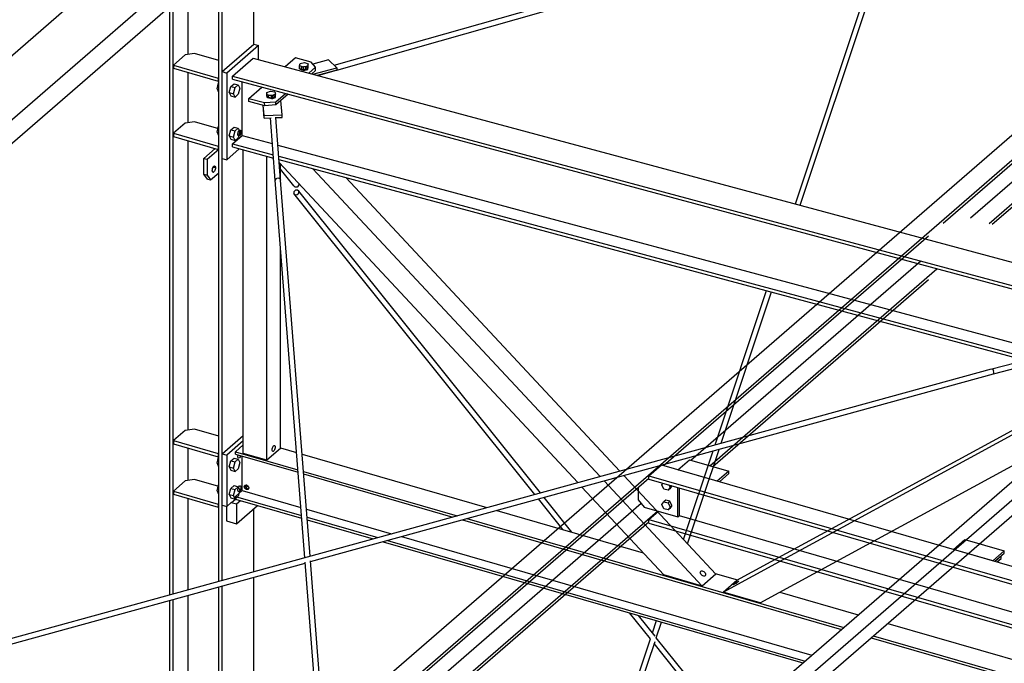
# Model space of a CAD drawing. Header units: millimetres. Extents: x -288865 to 11255, y 102926 to 380857.
# Tile 33 of 142: x -159180 to -157514, y 236318 to 237406. Entities that reach past the tile are written whole.
import ezdxf

# ---------------------------------------------------------------- set-up
doc = ezdxf.new("R2010")
doc.units = ezdxf.units.MM
doc.header["$MEASUREMENT"] = 0
doc.layers.add('TS_INNE_OBIEKTY', color=7, linetype='Continuous')
doc.layers.add('TS_LINIE_WIDOCZNE', color=7, linetype='Continuous')

# ---------------------------------------------------------------- blocks, each defined once
blk = doc.blocks.new('Part-68308383-1440 - 1330')
at = {"layer": 'TS_LINIE_WIDOCZNE', "color": 1, "linetype": 'Continuous'}
for p, q in [((6020.6, 11906.9), (6042.4, 11925.9)), ((6053.9, 11911.1), (6054.9, 11911.7)), ((6054.9, 11911.7), (6056.3, 11912.2)), ((6056.3, 11912.2), (6058, 11912.5)), ((6058, 11912.5), (6059.6, 11912.4)), ((6059.6, 11912.4), (6061.2, 11912.2)), ((6061.3, 11907.7), (6061.2, 11912.2)), ((6061.2, 11912.2), (6062.5, 11911.7)), ((6062.5, 11911.7), (6063.4, 11911)), ((6066.3, 11901.2), (6082.4, 11915.1)), ((6087.2, 11913.8), (6066.4, 11895.8)), ((6020.7, 11901.6), (6020.6, 11906.9)), ((6020.6, 11906.9), (6047.2, 11899.8)), ((6047.3, 11894.4), (6020.7, 11901.6)), ((6047.2, 11899.8), (6066.3, 11901.2)), ((6047.3, 11894.4), (6047.2, 11899.8)), ((6066.4, 11895.8), (6047.3, 11894.4)), ((6053.2, 11909.5), (6053.3, 11910.3)), ((6053.6, 11908.7), (6053.2, 11909.5)), ((6053.3, 11910.3), (6053.9, 11911.1)), ((6054.5, 11908), (6053.6, 11908.7)), ((6053.9, 11908.5), (6053.9, 11911.1)), ((6055.8, 11907.5), (6054.5, 11908)), ((6057.4, 11907.2), (6055.8, 11907.5)), ((6059.1, 11907.2), (6057.4, 11907.2)), ((6060.7, 11907.5), (6059.1, 11907.2)), ((6062.1, 11907.9), (6060.7, 11907.5)), ((6063.2, 11908.6), (6062.1, 11907.9)), ((6063.8, 11909.4), (6063.2, 11908.6)), ((6063.4, 11911), (6063.9, 11910.2)), ((6063.9, 11910.2), (6063.8, 11909.4)), ((6066.4, 11895.8), (6066.3, 11901.2))]:
    blk.add_line(p, q, dxfattribs=at)
blk = doc.blocks.new('Part-68308383-1442 - 1330')
at = {"layer": 'TS_LINIE_WIDOCZNE', "color": 1, "linetype": 'Continuous'}
for p, q in [((6099.2, 11975.2), (6082, 11960.3)), ((6125.8, 11968), (6099.2, 11975.2)), ((6133.4, 11959.4), (6125.8, 11968)), ((6108.8, 11957.7), (6108.9, 11958.5)), ((6109.3, 11956.9), (6108.8, 11957.7)), ((6108.9, 11958.5), (6109.5, 11959.3)), ((6110.2, 11956.2), (6109.3, 11956.9)), ((6109.5, 11959.3), (6110.6, 11959.9)), ((6109.6, 11956.7), (6109.5, 11959.3)), ((6111.5, 11955.7), (6110.2, 11956.2)), ((6110.6, 11959.9), (6112, 11960.4)), ((6113.1, 11955.4), (6111.5, 11955.7)), ((6112, 11960.4), (6113.6, 11960.7)), ((6114.7, 11955.4), (6113.1, 11955.4)), ((6113.6, 11960.7), (6115.3, 11960.6)), ((6116.4, 11955.7), (6114.7, 11955.4)), ((6115.3, 11960.6), (6116.9, 11960.4)), ((6117.8, 11956.1), (6116.4, 11955.7)), ((6117, 11955.8), (6116.9, 11960.4)), ((6116.9, 11960.4), (6118.2, 11959.9)), ((6118.8, 11956.8), (6117.8, 11956.1)), ((6118.2, 11959.9), (6119.1, 11959.2)), ((6119.4, 11957.6), (6118.8, 11956.8)), ((6119.1, 11959.2), (6119.5, 11958.4)), ((6119.5, 11958.4), (6119.4, 11957.6)), ((6122, 11949.5), (6133.4, 11959.4)), ((6126.8, 11948.3), (6133.5, 11954.1)), ((6133.5, 11954.1), (6133.4, 11959.4))]:
    blk.add_line(p, q, dxfattribs=at)
blk = doc.blocks.new('Part-68308383-1752 - 1330')
at = {"layer": 'TS_LINIE_WIDOCZNE', "color": 1, "linetype": 'Continuous'}
for p, q in [((5982.8, 11217), (5982.8, 11192.6)), ((5990.8, 11223.6), (5999.5, 11221.1)), ((5999.5, 11221.1), (6006.4, 11227)), ((5999.5, 11221.1), (5999.5, 11187.7)), ((5999.5, 11187.7), (6035.3, 11218.7)), ((5982.8, 11192.6), (5999.5, 11187.7))]:
    blk.add_line(p, q, dxfattribs=at)
blk = doc.blocks.new('Part-68308383-2303 - 1330')
at = {"layer": 'TS_LINIE_WIDOCZNE', "color": 1, "linetype": 'Continuous'}
for p, q in [((6259.3, 10347.4), (7568.1, 11480.9)), ((7568.1, 11480.9), (7572.6, 11479.6)), ((6281.3, 10335.6), (7594.8, 11473.2)), ((7568.1, 11463.1), (7564.1, 11464.3)), ((7583.5, 11476.4), (7568.1, 11463.1)), ((7594.8, 11473.2), (7583.5, 11476.4)), ((7594.8, 11446.5), (7594.8, 11473.2)), ((6344.4, 10363.7), (7594.8, 11446.5)), ((6269.8, 10338.7), (6273.6, 10342.1))]:
    blk.add_line(p, q, dxfattribs=at)
blk = doc.blocks.new('Part-68308383-1607 - 1330')
at = {"layer": 'TS_LINIE_WIDOCZNE', "color": 1, "linetype": 'Continuous'}
for p, q in [((5997.8, 11309.5), (6011, 11320.9)), ((6074, 11315.9), (6101.1, 11308.1)), ((5997.8, 11305.3), (5997.8, 11309.5)), ((5997.8, 11309.5), (6103.4, 11279)), ((5997.8, 11305.3), (6103.7, 11274.7)), ((6009.2, 11243.7), (6009.2, 11302)), ((6110.5, 11305.4), (6423.4, 11215)), ((6112.8, 11276.3), (6372.9, 11201.2)), ((6113.2, 11272), (6365.5, 11199.1)), ((6012.6, 11250.5), (6013.7, 11253)), ((6013.7, 11247.3), (6012.6, 11250.5)), ((6013.7, 11253), (6016.6, 11253.3)), ((6016.6, 11245.4), (6013.7, 11247.3)), ((6014.8, 11253.1), (6014.3, 11252)), ((6014.3, 11252), (6015.4, 11248.8)), ((6015.4, 11249), (6018.7, 11251.9)), ((6015.4, 11248.8), (6018.3, 11246.8)), ((6016.6, 11253.3), (6019.4, 11251.4)), ((6019.4, 11245.7), (6016.6, 11245.4)), ((6018.3, 11246.8), (6020, 11247)), ((6019.4, 11251.4), (6020.6, 11248.2)), ((6020.6, 11248.2), (6019.4, 11245.7)), ((5997.8, 11233.7), (6009.2, 11243.7)), ((5997.8, 11229.5), (5997.8, 11233.7)), ((5997.8, 11233.7), (6109.5, 11201.5)), ((5997.8, 11229.5), (6109.8, 11197.2)), ((6009.2, 11243.7), (6108.4, 11215)), ((6117.8, 11212.3), (6262, 11170.7)), ((6118.9, 11198.8), (6238.5, 11164.3)), ((6389.6, 11196.4), (7027.1, 11012.3)), ((6440.1, 11210.2), (6687.7, 11138.7)), ((6119.2, 11194.5), (6231, 11162.2)), ((6382.2, 11194.3), (7023.5, 11009.2)), ((6278.7, 11165.9), (6973, 10965.5)), ((6247.7, 11157.4), (6957.9, 10952.4)), ((6255.2, 11159.4), (6961.5, 10955.5)), ((6809.7, 11103.5), (6847.3, 11092.7)), ((6918.7, 11072.1), (7051.7, 11033.7)), ((7101.5, 11019.3), (8142.9, 10718.7)), ((7076.8, 10998), (8118.3, 10697.3)), ((7073.2, 10994.8), (8114.7, 10694.2))]:
    blk.add_line(p, q, dxfattribs=at)
blk = doc.blocks.new('Part-68308383-1623 - 1330')
at = {"layer": 'TS_LINIE_WIDOCZNE', "color": 1, "linetype": 'Continuous'}
for p, q in [((6577.1, 11257.3), (6071.9, 11798.4)), ((6614.8, 11267.6), (6128.9, 11788)), ((6648, 11276.7), (6184.6, 11773.1)), ((6810.8, 11102.3), (6655, 11269.3)), ((6722.9, 11101.1), (6584.1, 11249.8)), ((6787.7, 11082.3), (6621.8, 11260.1)), ((6787.7, 11082.3), (6722.9, 11101.1)), ((6810.8, 11102.3), (6787.7, 11082.3))]:
    blk.add_line(p, q, dxfattribs=at)
blk = doc.blocks.new('Part-68308383-1619 - 1330')
at = {"layer": 'TS_LINIE_WIDOCZNE', "color": 1, "linetype": 'Continuous'}
for p, q in [((6846.2, 11092.1), (7465.6, 11428.9)), ((6823.2, 11072.1), (7474.7, 11426.4)), ((6885.6, 11054.1), (7395.5, 11331.3)), ((6823.2, 11072.1), (6846.2, 11092.1)), ((6885.6, 11054.1), (6823.2, 11072.1))]:
    blk.add_line(p, q, dxfattribs=at)
blk = doc.blocks.new('Part-68308383-1609 - 1330')
at = {"layer": 'TS_LINIE_WIDOCZNE', "color": 1, "linetype": 'Continuous'}
for p, q in [((5992.6, 11944.6), (6027.6, 11974.9)), ((6027.6, 11974.9), (8749.2, 11243.7)), ((5992.6, 11944.6), (7641.4, 11501.6)), ((5992.6, 11939.3), (5992.6, 11944.6)), ((5992.6, 11939.3), (7640.1, 11496.6)), ((6009.1, 11844.3), (6009.1, 11934.8)), ((5992.6, 11830), (6009.1, 11844.3)), ((5992.6, 11830), (6061.7, 11811.4)), ((5992.6, 11824.7), (5992.6, 11830)), ((6009.1, 11844.3), (6060.2, 11830.5)), ((5992.6, 11824.7), (6062.1, 11806)), ((6069.7, 11828), (7378.9, 11476.2)), ((6071.1, 11808.9), (7343.8, 11467)), ((6071.5, 11803.5), (7333.7, 11464.3))]:
    blk.add_line(p, q, dxfattribs=at)
blk = doc.blocks.new('Part-68308383-1533 - 1330')
at = {"layer": 'TS_LINIE_WIDOCZNE', "color": 1, "linetype": 'Continuous'}
for p, q in [((6065, 11768.1), (6056.9, 11874)), ((6074.2, 11768.5), (6066.2, 11874.3)), ((6066.3, 11771), (6065, 11768.1)), ((6065, 11768.1), (6065.1, 11767.9)), ((6066.3, 11771), (6066.4, 11771)), ((6069.3, 11772.1), (6069.6, 11772.2))]:
    blk.add_line(p, q, dxfattribs=at)
blk = doc.blocks.new('Part-68308383-1534 - 1330')
at = {"layer": 'TS_LINIE_WIDOCZNE', "color": 1, "linetype": 'Continuous'}
for p, q in [((7277.5, 11449.5), (7462, 11498.1)), ((7280.3, 11440.9), (7491.2, 11496.4)), ((7491.2, 11496.4), (7491.3, 11496.9)), ((7280.9, 11443.2), (7280.3, 11446.6)), ((7280.3, 11446.6), (7280.3, 11446.6)), ((7280.1, 11441), (7280.3, 11440.9)), ((7280.3, 11440.9), (7280.9, 11443.2))]:
    blk.add_line(p, q, dxfattribs=at)
blk = doc.blocks.new('Part-68308383-3027 - 1330')
at = {"layer": 'TS_LINIE_WIDOCZNE', "color": 1, "linetype": 'Continuous'}
for p, q in [((5913, 11980.5), (5892.9, 11963.1)), ((5928.7, 11982.6), (5913, 11980.5)), ((5969.5, 11970.8), (5928.7, 11982.6)), ((5892.9, 11963.1), (5968.8, 11941.2)), ((5892.9, 11963.1), (5892.9, 11957.8)), ((5892.9, 11957.8), (5968.8, 11935.8)), ((5968.8, 11941.2), (5969.5, 11941.7)), ((5968.8, 11941.2), (5968.8, 11935.8)), ((5968.8, 11935.8), (5969.5, 11936.4))]:
    blk.add_line(p, q, dxfattribs=at)
blk = doc.blocks.new('Part-68308383-1556 - 1330')
at = {"layer": 'TS_LINIE_WIDOCZNE', "color": 1, "linetype": 'Continuous'}
for p, q in [((6096.6, 11758.7), (6074, 11787.1)), ((6104.8, 11762.8), (6103, 11765.1)), ((6104.8, 11762.8), (6104.7, 11759.6)), ((6098.9, 11756.7), (6096.6, 11758.7)), ((6102.3, 11757), (6098.9, 11756.7)), ((6104.7, 11759.6), (6102.3, 11757))]:
    blk.add_line(p, q, dxfattribs=at)
blk = doc.blocks.new('Part-68308383-1604 - 1330')
at = {"layer": 'TS_LINIE_WIDOCZNE', "color": 1, "linetype": 'Continuous'}
for p, q in [((5975.2, 11952), (6029, 11998.6)), ((6037, 11996.3), (5983.1, 11949.7)), ((6029, 11998.6), (6037, 11996.3)), ((6037, 11972.4), (6037, 11996.3)), ((5975.2, 11805.4), (5975.2, 11952)), ((5975.2, 11952), (5983.1, 11949.7)), ((5983.1, 11949.7), (5983.1, 11803.1)), ((6001.9, 11845.9), (6002.6, 11849.9)), ((6002.6, 11843.3), (6001.9, 11845.9)), ((6002.6, 11849.9), (6004.6, 11852.9)), ((6004.6, 11852.9), (6006.5, 11853.2)), ((6006.5, 11846.6), (6004.6, 11843.6)), ((6006.5, 11853.2), (6007.2, 11850.6)), ((6007.2, 11850.6), (6006.5, 11846.6)), ((6004.6, 11843.6), (6002.6, 11843.3)), ((5983.1, 11803.1), (6004.4, 11821.5)), ((5975.2, 11805.4), (5983.1, 11803.1))]:
    blk.add_line(p, q, dxfattribs=at)
blk = doc.blocks.new('Part-68308383-3021 - 1330')
at = {"layer": 'TS_LINIE_WIDOCZNE', "color": 1, "linetype": 'Continuous'}
for p, q in [((5913, 11345.6), (5892.9, 11328.2)), ((5928.7, 11347.7), (5913, 11345.6)), ((5969.5, 11336), (5928.7, 11347.7)), ((5892.9, 11328.2), (5968.8, 11306.3)), ((5892.9, 11328.2), (5892.9, 11322.9)), ((5892.9, 11322.9), (5968.8, 11301)), ((5968.8, 11306.3), (5969.5, 11306.9)), ((5968.8, 11306.3), (5968.8, 11301)), ((5968.8, 11301), (5969.5, 11301.5))]:
    blk.add_line(p, q, dxfattribs=at)
blk = doc.blocks.new('Part-68308383-1622 - 1330')
at = {"layer": 'TS_LINIE_WIDOCZNE', "color": 1, "linetype": 'Continuous'}
for p, q in [((6011, 11306.6), (6011, 11819.7)), ((6050.9, 11295), (6050.9, 11809)), ((6074, 11770.6), (6074, 11796.1)), ((6074, 11315), (6074, 11653.7)), ((6074, 11315), (6050.9, 11295)), ((6050.9, 11295), (6011, 11306.6))]:
    blk.add_line(p, q, dxfattribs=at)
blk = doc.blocks.new('Part-68308383-1683 - 1330')
at = {"layer": 'TS_LINIE_WIDOCZNE', "color": 1, "linetype": 'Continuous'}
for p, q in [((5975.2, 11305.8), (6011, 11336.8)), ((6011, 11327.6), (5983.2, 11303.5)), ((5975.2, 11219.2), (5975.2, 11305.8)), ((5975.2, 11305.8), (5983.2, 11303.5)), ((5983.2, 11303.5), (5983.2, 11216.9)), ((6001.8, 11301.5), (6002.3, 11304)), ((6002.6, 11298.8), (6001.8, 11301.5)), ((6004.5, 11299.1), (6002.6, 11298.8)), ((6006.4, 11302.1), (6004.5, 11299.1)), ((6006.5, 11302.8), (6006.4, 11302.1)), ((6001.8, 11244.6), (6002.6, 11248.6)), ((6002.6, 11248.6), (6004.5, 11251.6)), ((6004.5, 11251.6), (6006.4, 11251.8)), ((6006.4, 11245.3), (6004.5, 11242.2)), ((6006.4, 11251.8), (6007.2, 11249.2)), ((6007.2, 11249.2), (6006.4, 11245.3)), ((6015.5, 11252), (6014.3, 11251.9)), ((6016.3, 11253.3), (6015.5, 11252)), ((5990.9, 11223.5), (5997.8, 11229.5)), ((6002.6, 11242), (6001.8, 11244.6)), ((6004.5, 11242.2), (6002.6, 11242)), ((5975.2, 11219.2), (5983.2, 11216.9)), ((5983.2, 11216.9), (5990.8, 11223.5))]:
    blk.add_line(p, q, dxfattribs=at)
blk = doc.blocks.new('Part-68308383-1717 - 1330')
at = {"layer": 'TS_LINIE_WIDOCZNE', "color": 1, "linetype": 'Continuous'}
for p, q in [((6164.7, 11962.8), (7524.6, 12348.9)), ((6169.3, 11954.7), (7523.3, 12339.1)), ((6136.8, 11945.6), (6136.9, 11945.9)), ((6137, 11945.5), (6168.9, 11954.6))]:
    blk.add_line(p, q, dxfattribs=at)
blk = doc.blocks.new('Part-68308383-1719 - 1330')
at = {"layer": 'TS_LINIE_WIDOCZNE', "color": 1, "linetype": 'Continuous'}
for p, q in [((6115, 11130.3), (6065, 11768.3)), ((6066.4, 11771.1), (6066.5, 11771.1)), ((6066.5, 11771.1), (6069.7, 11772.3)), ((6069.7, 11772.3), (6073, 11771.2)), ((6073, 11771.2), (6074.3, 11768.3)), ((6124.1, 11132.8), (6074.3, 11768.3)), ((6173.1, 10389.4), (6115.6, 11122.5)), ((6182.3, 10389.7), (6124.7, 11124.8))]:
    blk.add_line(p, q, dxfattribs=at)
blk = doc.blocks.new('Part-68308383-1720 - 1330')
at = {"layer": 'TS_LINIE_WIDOCZNE', "color": 1, "linetype": 'Continuous'}
for p, q in [((6120, 11131.7), (7277.2, 11449.6)), ((7277.2, 11449.6), (7278.7, 11449.2)), ((7278.7, 11449.2), (7280.3, 11446.6)), ((6124.8, 11123.6), (7280.2, 11441)), ((4780.2, 10763.7), (6119.9, 11131.7)), ((4752, 10746.5), (6115.8, 11121.1))]:
    blk.add_line(p, q, dxfattribs=at)
blk = doc.blocks.new('Part-68308383-1852 - 1330')
at = {"layer": 'TS_LINIE_WIDOCZNE', "color": 1, "linetype": 'Continuous'}
for p, q in [((6945.2, 11728.4), (7109.6, 12221.7)), ((6953.6, 11726.1), (7119.8, 12224.5)), ((6809.4, 11321.1), (6896.3, 11581.9)), ((6819.5, 11323.8), (6904.7, 11579.6)), ((6762.8, 11153.8), (6816, 11313.5)), ((6756, 11161), (6805.9, 11310.7)), ((6703.4, 11003.2), (6710.3, 11023.9)), ((6709.9, 10995.1), (6718.6, 11021.4)), ((6576.3, 10621.9), (6700, 10993.1)), ((6589.2, 10633.1), (6707.8, 10988.8))]:
    blk.add_line(p, q, dxfattribs=at)
blk = doc.blocks.new('Part-68308383-1769 - 1330')
at = {"layer": 'TS_LINIE_WIDOCZNE', "color": 1, "linetype": 'Continuous'}
for p, q in [((6029, 11998.6), (6029, 12185.8)), ((5969.5, 11090.4), (5969.5, 12134.2)), ((5975.2, 11091.9), (5975.2, 12139.1)), ((5918.1, 11981.2), (5918.1, 12089.7)), ((5886.6, 11067.6), (5886.6, 12062.4)), ((5892.2, 11069.1), (5892.2, 12067.3)), ((5918.1, 11865.9), (5918.1, 11950.5)), ((5918.1, 11346.3), (5918.1, 11835.2)), ((5918.1, 11261), (5918.1, 11315.6)), ((5918.1, 11076.2), (5918.1, 11230.3)), ((6029, 11106.7), (6029, 11213.3)), ((6029, 10403.4), (6029, 11097.3)), ((5969.5, 10419.4), (5969.5, 11081)), ((5975.2, 10417.9), (5975.2, 11082.5)), ((5918.1, 10826.4), (5918.1, 11066.8)), ((5886.6, 10835.5), (5886.6, 11058.2)), ((5892.2, 10833.9), (5892.2, 11059.7))]:
    blk.add_line(p, q, dxfattribs=at)
blk = doc.blocks.new('Bolt-68308383-2507 - 1330')
at = {"layer": 'TS_INNE_OBIEKTY', "color": 1, "linetype": 'Continuous'}
for p, q in [((6050.7, 11916.7), (6057.1, 11919.1)), ((6050.9, 11911.4), (6050.7, 11916.7)), ((6051.7, 11912.8), (6050.7, 11916.7)), ((6051.8, 11907.5), (6051.7, 11912.8)), ((6059.1, 11911.3), (6051.7, 11912.8)), ((6057.1, 11919.1), (6064.5, 11917.7)), ((6065.4, 11913.8), (6059.1, 11911.3)), ((6064.5, 11917.7), (6065.4, 11913.8)), ((6065.6, 11908.5), (6065.4, 11913.8)), ((6051.8, 11907.5), (6050.9, 11911.4)), ((6059.2, 11906), (6051.8, 11907.5)), ((6059.2, 11906), (6059.1, 11911.3)), ((6059.2, 11906), (6065.6, 11908.5))]:
    blk.add_line(p, q, dxfattribs=at)
blk = doc.blocks.new('Part-68308383-1853 - 1330')
at = {"layer": 'TS_LINIE_WIDOCZNE', "color": 1, "linetype": 'Continuous'}
for p, q in [((6096.9, 11749), (6096.8, 11745.8)), ((6504.3, 11237.3), (6096.8, 11745.8)), ((6096.8, 11745.8), (6099.1, 11743.7)), ((6099.3, 11751.5), (6096.9, 11749)), ((6102.7, 11751.9), (6099.3, 11751.5)), ((6102.4, 11744.1), (6104.9, 11746.7)), ((6105, 11749.9), (6102.7, 11751.9)), ((6104.9, 11746.7), (6105, 11749.9)), ((6513.7, 11239.9), (6105, 11749.9)), ((6099.1, 11743.7), (6102.4, 11744.1)), ((6551.8, 11178), (6510.5, 11229.6)), ((6566.8, 11173.7), (6519.9, 11232.1)), ((6700, 10993.1), (6664.8, 11037)), ((6707.8, 10997.7), (6679.7, 11032.7)), ((6824.9, 10837.2), (6706.5, 10985)), ((6831.7, 10843.1), (6709.9, 10995.1)), ((7142, 10441.5), (6852.1, 10803.3)), ((7148.8, 10447.4), (6858.8, 10809.2)), ((7367.4, 10174.6), (7175.9, 10413.5)), ((7363.3, 10165.3), (7169.2, 10407.6))]:
    blk.add_line(p, q, dxfattribs=at)
blk = doc.blocks.new('Part-68308383-1905 - 1330')
at = {"layer": 'TS_LINIE_WIDOCZNE', "color": 1, "linetype": 'Continuous'}
for p, q in [((5944.6, 11805.4), (5963.8, 11822)), ((5949.9, 11803.8), (5969.5, 11820.8)), ((5944.6, 11778.7), (5944.6, 11805.4)), ((5944.6, 11805.4), (5949.9, 11803.8)), ((5949.9, 11803.8), (5949.9, 11777.2)), ((5950.3, 11770.4), (5944.6, 11778.7)), ((5944.6, 11778.7), (5949.9, 11777.2)), ((5955.7, 11768.9), (5969.5, 11780.8)), ((5958.7, 11785.1), (5958.9, 11786.6)), ((5958.9, 11783.7), (5958.7, 11785.1)), ((5958.9, 11786.6), (5959.2, 11788.3)), ((5959.2, 11782.8), (5958.9, 11783.7)), ((5959, 11783.4), (5961.4, 11782.7)), ((5959.2, 11788.3), (5959.8, 11789.8)), ((5959.8, 11782.3), (5959.2, 11782.8)), ((5959.8, 11789.8), (5960.6, 11791.1)), ((5960.6, 11782.2), (5959.8, 11782.3)), ((5960.4, 11790.8), (5964.1, 11789.7)), ((5960.6, 11791.1), (5961.4, 11792.1)), ((5961.4, 11782.7), (5960.6, 11782.2)), ((5961.4, 11792.1), (5962.3, 11792.6)), ((5962.3, 11783.7), (5961.4, 11782.7)), ((5962.3, 11792.6), (5963, 11792.5)), ((5963, 11785), (5962.3, 11783.7)), ((5963, 11792.5), (5963.6, 11792)), ((5963.6, 11786.5), (5963, 11785)), ((5963.6, 11792), (5964, 11791.1)), ((5964, 11788.2), (5963.6, 11786.5)), ((5964, 11791.1), (5964.1, 11789.7)), ((5964.1, 11789.7), (5964, 11788.2)), ((5949.9, 11777.2), (5955.7, 11768.9)), ((5950.3, 11770.4), (5955.7, 11768.9))]:
    blk.add_line(p, q, dxfattribs=at)
blk = doc.blocks.new('Part-68308383-1981 - 1330')
at = {"layer": 'TS_LINIE_WIDOCZNE', "color": 1, "linetype": 'Continuous'}
for p, q in [((6046.4, 11873.6), (6044.5, 11895.2)), ((6046.3, 11877.7), (6044.8, 11895.1)), ((6077, 11878.8), (6074.9, 11903.2)), ((6046.3, 11877.7), (6077, 11878.8)), ((6077.1, 11874.7), (6077, 11878.8)), ((6046.4, 11873.6), (6046.3, 11877.7)), ((6046.4, 11873.6), (6058.1, 11874.1)), ((6065.3, 11874.3), (6077.1, 11874.7))]:
    blk.add_line(p, q, dxfattribs=at)
blk = doc.blocks.new('Part-68308383-1983 - 1330')
at = {"layer": 'TS_LINIE_WIDOCZNE', "color": 1, "linetype": 'Continuous'}
for p, q in [((6155, 11971.9), (6128.7, 11964.7)), ((6169.2, 11958.7), (6155, 11971.9)), ((6128.8, 11947.7), (6169.2, 11958.7)), ((6169.3, 11954.7), (6136.3, 11945.7)), ((6169.2, 11958.7), (6169.3, 11954.7))]:
    blk.add_line(p, q, dxfattribs=at)
blk = doc.blocks.new('Part-68308383-3024 - 1330')
at = {"layer": 'TS_LINIE_WIDOCZNE', "color": 1, "linetype": 'Continuous'}
for p, q in [((5913, 11865.2), (5892.9, 11847.8)), ((5928.7, 11867.3), (5913, 11865.2)), ((5969.5, 11855.6), (5928.7, 11867.3)), ((5892.9, 11847.8), (5968.8, 11825.9)), ((5892.9, 11847.8), (5892.9, 11842.5)), ((5892.9, 11842.5), (5968.8, 11820.6)), ((5968.8, 11825.9), (5969.5, 11826.5)), ((5968.8, 11825.9), (5968.8, 11820.6)), ((5968.8, 11820.6), (5969.5, 11821.2))]:
    blk.add_line(p, q, dxfattribs=at)
blk = doc.blocks.new('Part-68308383-2324 - 1330')
at = {"layer": 'TS_LINIE_WIDOCZNE', "color": 1, "linetype": 'Continuous'}
for p, q in [((4624.1, 11009), (7470.2, 13473.8)), ((4624.1, 10969), (7470.2, 13433.9)), ((5884.6, 12208.4), (4557.7, 11059.2))]:
    blk.add_line(p, q, dxfattribs=at)
blk = doc.blocks.new('Bolt-68308383-2460 - 1330')
at = {"layer": 'TS_INNE_OBIEKTY', "color": 1, "linetype": 'Continuous'}
for p, q in [((5958.7, 11784.8), (5958.9, 11786.3)), ((5958.9, 11783.5), (5958.7, 11784.8)), ((5958.9, 11786.3), (5959.2, 11788)), ((5959.3, 11782.5), (5958.9, 11783.5)), ((5959.2, 11788), (5959.8, 11789.5)), ((5959.9, 11782), (5959.3, 11782.5)), ((5959.8, 11789.5), (5960.6, 11790.9)), ((5960.6, 11782.1), (5959.9, 11782)), ((5959.9, 11782), (5960.6, 11782.1)), ((5960.6, 11790.9), (5961.4, 11791.8)), ((5961.5, 11782.6), (5960.6, 11782.1)), ((5961.4, 11791.8), (5962.2, 11792.3)), ((5962.3, 11783.5), (5961.5, 11782.6)), ((5962.2, 11792.3), (5963, 11792.4)), ((5962.2, 11792.3), (5963, 11792.4)), ((5963, 11792.4), (5962.3, 11792.6)), ((5962.3, 11792.6), (5963, 11792.4)), ((5963, 11784.9), (5962.3, 11783.5)), ((5963, 11792.4), (5963.6, 11791.9)), ((5963.6, 11786.4), (5963, 11784.9)), ((5963.6, 11791.9), (5964, 11790.9)), ((5964, 11788), (5963.6, 11786.4)), ((5964, 11790.9), (5964.1, 11789.6)), ((5964.1, 11789.6), (5964, 11788))]:
    blk.add_line(p, q, dxfattribs=at)
blk = doc.blocks.new('Bolt-68308383-2509 - 1330')
at = {"layer": 'TS_INNE_OBIEKTY', "color": 1, "linetype": 'Continuous'}
for p, q in [((6106.3, 11961.8), (6107.3, 11965.7)), ((6106.4, 11956.5), (6106.3, 11961.8)), ((6112.7, 11959.5), (6106.3, 11961.8)), ((6107.3, 11965.7), (6114.6, 11967.4)), ((6114.6, 11967.4), (6121, 11965.1)), ((6121, 11965.1), (6120, 11961.2)), ((6121.1, 11959.8), (6121, 11965.1)), ((6106.4, 11956.5), (6112.8, 11954.2)), ((6120, 11961.2), (6112.7, 11959.5)), ((6112.8, 11954.2), (6112.7, 11959.5)), ((6112.8, 11954.2), (6120.1, 11955.9)), ((6120.1, 11955.9), (6120, 11961.2)), ((6120.1, 11955.9), (6121.1, 11959.8))]:
    blk.add_line(p, q, dxfattribs=at)
blk = doc.blocks.new('Bolt-68308383-3246 - 1330')
at = {"layer": 'TS_INNE_OBIEKTY', "color": 1, "linetype": 'Continuous'}
for p, q in [((6840.5, 11084.7), (6840.7, 11085.1)), ((6840.5, 11084.7), (6840.7, 11085.1)), ((6840.7, 11084.6), (6840.5, 11084.7)), ((6840.7, 11084.6), (6840.5, 11084.7)), ((6840.7, 11085.1), (6841.4, 11085.7)), ((6841.3, 11084.8), (6840.7, 11084.6)), ((6841.3, 11084.8), (6840.7, 11084.6)), ((6842.2, 11085.3), (6841.3, 11084.8)), ((6841.4, 11085.7), (6842.4, 11086.5)), ((6843.5, 11086.1), (6842.2, 11085.3)), ((6842.4, 11086.5), (6843.6, 11087.5)), ((6844.9, 11086.9), (6843.5, 11086.1)), ((6843.6, 11087.5), (6845, 11088.4)), ((6846.3, 11087.9), (6844.9, 11086.9)), ((6845, 11088.4), (6846.4, 11089.3)), ((6847.5, 11088.8), (6846.3, 11087.9)), ((6846.4, 11089.3), (6847.6, 11090)), ((6848.5, 11089.6), (6847.5, 11088.8)), ((6847.6, 11090), (6848.6, 11090.5)), ((6849.2, 11090.2), (6848.5, 11089.6)), ((6848.6, 11090.5), (6849.2, 11090.7)), ((6848.6, 11090.5), (6849.2, 11090.7)), ((6849.2, 11090.7), (6849.4, 11090.6)), ((6849.2, 11090.7), (6849.4, 11090.6)), ((6849.4, 11090.6), (6849.2, 11090.2)), ((6849.4, 11090.6), (6849.2, 11090.2))]:
    blk.add_line(p, q, dxfattribs=at)
blk = doc.blocks.new('Bolt-68308383-3244 - 1330')
at = {"layer": 'TS_INNE_OBIEKTY', "color": 1, "linetype": 'Continuous'}
for p, q in [((6784.2, 11105.4), (6784.5, 11106.6)), ((6784.5, 11104), (6784.2, 11105.4)), ((6784.5, 11106.6), (6785.1, 11107.5)), ((6785.1, 11102.6), (6784.5, 11104)), ((6785.1, 11107.5), (6786.1, 11108)), ((6786.1, 11101.2), (6785.1, 11102.6)), ((6786.1, 11108), (6787.4, 11108.1)), ((6787.4, 11100.1), (6786.1, 11101.2)), ((6787.4, 11108.1), (6788.8, 11107.8)), ((6788.8, 11099.4), (6787.4, 11100.1)), ((6788.8, 11107.8), (6790.2, 11107)), ((6790.2, 11099), (6788.8, 11099.4)), ((6790.2, 11107), (6791.5, 11105.9)), ((6791.5, 11099.1), (6790.2, 11099)), ((6791.5, 11105.9), (6792.5, 11104.6)), ((6792.5, 11099.6), (6791.5, 11099.1)), ((6792.5, 11104.6), (6793.1, 11103.1)), ((6793.1, 11100.5), (6792.5, 11099.6)), ((6793.1, 11103.1), (6793.3, 11101.7)), ((6793.3, 11101.7), (6793.1, 11100.5))]:
    blk.add_line(p, q, dxfattribs=at)
blk = doc.blocks.new('Bolt-68308383-3115 - 1330')
at = {"layer": 'TS_INNE_OBIEKTY', "color": 1, "linetype": 'Continuous'}
for p, q in [((5966.7, 11289.9), (5969.4, 11300.2)), ((5969.4, 11300.2), (5969.5, 11300.2)), ((5969.4, 11300.2), (5969.5, 11300.1)), ((5990.1, 11294.2), (5995.4, 11298.8)), ((5995.4, 11298.8), (6002.5, 11296.8)), ((5997.1, 11292.1), (6002.5, 11296.8)), ((6002.5, 11296.8), (6005.1, 11291.1)), ((5966.7, 11289.9), (5969.4, 11284.2)), ((5966.7, 11289.9), (5969.5, 11289.1)), ((5969.4, 11284.2), (5969.5, 11284.1)), ((5987.4, 11283.9), (5990.1, 11294.2)), ((5987.4, 11283.9), (5990.1, 11278.2)), ((5987.4, 11283.9), (5994.5, 11281.8)), ((5990.1, 11294.2), (5997.1, 11292.1)), ((5994.5, 11281.8), (5997.1, 11292.1)), ((5997.1, 11276.2), (5994.5, 11281.8)), ((6002.5, 11280.8), (5997.1, 11276.2)), ((6005.1, 11291.1), (6002.5, 11280.8)), ((5990.1, 11278.2), (5997.1, 11276.2)), ((5966.7, 11243.2), (5969.4, 11253.5)), ((5969.4, 11253.5), (5969.5, 11253.6)), ((5969.4, 11253.5), (5969.5, 11253.5)), ((5987.4, 11237.2), (5990.1, 11247.5)), ((5990.1, 11247.5), (5995.4, 11252.2)), ((5990.1, 11247.5), (5997.1, 11245.5)), ((5994.5, 11235.2), (5997.1, 11245.5)), ((5995.4, 11252.2), (6002.5, 11250.1)), ((5997.1, 11245.5), (6002.5, 11250.1)), ((6002.5, 11250.1), (6005.1, 11244.4)), ((5966.7, 11243.2), (5969.4, 11237.5)), ((5966.7, 11243.2), (5969.5, 11242.4)), ((5969.4, 11237.5), (5969.5, 11237.5)), ((5987.4, 11237.2), (5990.1, 11231.6)), ((5987.4, 11237.2), (5994.5, 11235.2)), ((5990.1, 11231.6), (5997.1, 11229.5)), ((5997.1, 11229.5), (5994.5, 11235.2)), ((6002.5, 11234.1), (5997.1, 11229.5)), ((6005.1, 11244.4), (6002.5, 11234.1))]:
    blk.add_line(p, q, dxfattribs=at)
blk = doc.blocks.new('Part-68308383-3018 - 1330')
at = {"layer": 'TS_LINIE_WIDOCZNE', "color": 1, "linetype": 'Continuous'}
for p, q in [((5928.7, 11262.5), (5913, 11260.4)), ((5969.5, 11250.7), (5928.7, 11262.5)), ((5913, 11260.4), (5892.9, 11242.9)), ((5892.9, 11242.9), (5968.8, 11221)), ((5892.9, 11242.9), (5892.9, 11237.6)), ((5892.9, 11237.6), (5968.8, 11215.7)), ((5968.8, 11221), (5969.5, 11221.6)), ((5968.8, 11221), (5968.8, 11215.7)), ((5968.8, 11215.7), (5969.5, 11216.3))]:
    blk.add_line(p, q, dxfattribs=at)
blk = doc.blocks.new('Bolt-68308383-3114 - 1330')
at = {"layer": 'TS_INNE_OBIEKTY', "color": 1, "linetype": 'Continuous'}
for p, q in [((5966.7, 11922.7), (5969.4, 11933)), ((5969.4, 11933), (5969.5, 11933.1)), ((5969.4, 11933), (5969.5, 11933)), ((5990.1, 11927.1), (5995.4, 11931.7)), ((5995.4, 11931.7), (6002.5, 11929.7)), ((5997.1, 11925), (6002.5, 11929.7)), ((6002.5, 11929.7), (6005.1, 11924)), ((5966.7, 11922.7), (5969.4, 11917.1)), ((5966.7, 11922.7), (5969.5, 11921.9)), ((5969.4, 11917.1), (5969.5, 11917)), ((5987.4, 11916.8), (5990.1, 11927.1)), ((5987.4, 11916.8), (5990.1, 11911.1)), ((5987.4, 11916.8), (5994.5, 11914.7)), ((5990.1, 11927.1), (5997.1, 11925)), ((5994.5, 11914.7), (5997.1, 11925)), ((5997.1, 11909), (5994.5, 11914.7)), ((6002.5, 11913.7), (5997.1, 11909)), ((6005.1, 11924), (6002.5, 11913.7)), ((5990.1, 11911.1), (5997.1, 11909)), ((5966.7, 11849.5), (5969.4, 11859.8)), ((5966.7, 11849.5), (5969.4, 11843.8)), ((5966.7, 11849.5), (5969.5, 11848.7)), ((5969.4, 11859.8), (5969.5, 11859.8)), ((5969.4, 11859.8), (5969.5, 11859.7)), ((5987.4, 11843.5), (5990.1, 11853.8)), ((5990.1, 11853.8), (5995.4, 11858.4)), ((5990.1, 11853.8), (5997.1, 11851.8)), ((5994.5, 11841.5), (5997.1, 11851.8)), ((5995.4, 11858.4), (6002.5, 11856.4)), ((5997.1, 11851.8), (6002.5, 11856.4)), ((6002.5, 11856.4), (6005.1, 11850.7)), ((6005.1, 11850.7), (6002.5, 11840.4)), ((5969.4, 11843.8), (5969.5, 11843.7)), ((5987.4, 11843.5), (5990.1, 11837.8)), ((5987.4, 11843.5), (5994.5, 11841.5)), ((5990.1, 11837.8), (5997.1, 11835.8)), ((5997.1, 11835.8), (5994.5, 11841.5)), ((6002.5, 11840.4), (5997.1, 11835.8))]:
    blk.add_line(p, q, dxfattribs=at)
blk = doc.blocks.new('Bolt-68308383-3318 - 1330')
at = {"layer": 'TS_INNE_OBIEKTY', "color": 1, "linetype": 'Continuous'}
for p, q in [((6059.8, 11312.7), (6059.9, 11314.2)), ((6059.9, 11311.4), (6059.8, 11312.7)), ((6059.9, 11314.2), (6060.3, 11315.9)), ((6060.3, 11315.9), (6060.9, 11317.4)), ((6060.9, 11317.4), (6061.7, 11318.7)), ((6061.7, 11318.7), (6062.5, 11319.7)), ((6062.5, 11319.7), (6063.3, 11320.2)), ((6063.3, 11320.2), (6064.1, 11320.2)), ((6064.1, 11312.6), (6063.3, 11311.3)), ((6064.1, 11320.2), (6064.7, 11319.6)), ((6064.7, 11314.2), (6064.1, 11312.6)), ((6064.7, 11319.6), (6065, 11318.7)), ((6065, 11315.8), (6064.7, 11314.2)), ((6065, 11318.7), (6065.2, 11317.3)), ((6065.2, 11317.3), (6065, 11315.8)), ((6060.3, 11310.4), (6059.9, 11311.4)), ((6060.9, 11309.9), (6060.3, 11310.4)), ((6061.7, 11309.9), (6060.9, 11309.9)), ((6062.5, 11310.3), (6061.7, 11309.9)), ((6063.3, 11311.3), (6062.5, 11310.3))]:
    blk.add_line(p, q, dxfattribs=at)
blk = doc.blocks.new('Part-68308383-2156 - 1330')
at = {"layer": 'TS_LINIE_WIDOCZNE', "color": 1, "linetype": 'Continuous'}
for p, q in [((8345.3, 10817.4), (8364.6, 10834.1)), ((8364.6, 10834.1), (8431.2, 10814.9)), ((8411.9, 10798.2), (8345.3, 10817.4)), ((8431.2, 10814.9), (8411.9, 10798.2)), ((8431.2, 10810.9), (8431.2, 10814.9)), ((8415.4, 10797.2), (8431.2, 10810.9))]:
    blk.add_line(p, q, dxfattribs=at)
blk = doc.blocks.new('Part-68308383-1701 - 1330')
at = {"layer": 'TS_LINIE_WIDOCZNE', "color": 1, "linetype": 'Continuous'}
for p, q in [((8296.2, 10807.2), (8317.4, 10825.5)), ((8317.4, 10825.5), (9876.2, 10375.5)), ((8296.2, 10801.2), (8296.2, 10807.2)), ((8296.2, 10807.2), (9855, 10357.2)), ((8296.2, 10801.2), (9851.5, 10352.2)), ((8296.2, 10733.2), (8312.2, 10747.1)), ((8296.2, 10727.2), (8296.2, 10733.2)), ((8296.2, 10733.2), (9792.7, 10301.2)), ((8347.4, 10739.8), (9811.1, 10317.2)), ((8296.2, 10727.2), (9787.5, 10296.8)), ((9876.2, 10375.5), (9855, 10357.2)), ((9876.2, 10373.6), (9876.2, 10375.5)), ((9855, 10357.2), (9855, 10355.3))]:
    blk.add_line(p, q, dxfattribs=at)
blk = doc.blocks.new('Part-68308383-1690 - 1330')
at = {"layer": 'TS_LINIE_WIDOCZNE', "color": 1, "linetype": 'Continuous'}
for p, q in [((7795.2, 10417.5), (9214.8, 11647)), ((9214.8, 11647), (9251.5, 11636.4)), ((7831.8, 10407), (9251.5, 11636.4)), ((9251.5, 11636.4), (9251.5, 11634.5)), ((8794, 11234.2), (9232, 11613.5)), ((8840.1, 11243.1), (9218.8, 11571.1)), ((8872, 11233.9), (9246.3, 11557.9)), ((8877.2, 11232.4), (9232, 11539.6)), ((8320.9, 10824.5), (8769.3, 11212.8)), ((8367, 10833.4), (8756.1, 11170.4)), ((8399, 10824.2), (8783.6, 11157.2)), ((8404.2, 10822.7), (8769.3, 11138.9)), ((7858.2, 10423.8), (8296.2, 10803.1)), ((7885.1, 10416), (8283, 10760.7)), ((7917, 10406.8), (8310.5, 10747.5)), ((7922.2, 10405.3), (8296.2, 10729.2)), ((7831.8, 10407), (7795.2, 10417.5)), ((7795.2, 10417.5), (7795.2, 10337.6)), ((7799.9, 10342.2), (7799.9, 10410.2)), ((7799.9, 10410.2), (7831.8, 10401)), ((7831.8, 10401), (7831.8, 10407)), ((7831.8, 10401), (7833.5, 10402.4)), ((7799.9, 10342.2), (7807.7, 10349)), ((7795.2, 10337.6), (7831.8, 10327)), ((7831.8, 10333), (7799.9, 10342.2)), ((7831.8, 10333), (7833.5, 10334.5)), ((7831.8, 10327), (7831.8, 10333)), ((7831.8, 10327), (7833.5, 10328.5))]:
    blk.add_line(p, q, dxfattribs=at)
blk = doc.blocks.new('Part-68308383-3526 - 1330')
at = {"layer": 'TS_LINIE_WIDOCZNE', "color": 1, "linetype": 'Continuous'}
for p, q in [((8881.9, 10662.5), (8892.1, 10671.4)), ((8885.4, 10661.5), (8892.1, 10667.4)), ((8892.1, 10671.4), (8891.9, 10671.4)), ((8892.1, 10667.4), (8892.1, 10671.4))]:
    blk.add_line(p, q, dxfattribs=at)
blk = doc.blocks.new('Bolt-68308383-2680 - 1330')
at = {"layer": 'TS_INNE_OBIEKTY', "color": 1, "linetype": 'Continuous'}
for p, q in [((8318.3, 10791.7), (8320, 10794.3)), ((8321.7, 10784.8), (8318.3, 10791.7)), ((8328.7, 10782.8), (8321.7, 10784.8)), ((8332.1, 10787.7), (8328.7, 10782.8)), ((8331.7, 10785.4), (8328.7, 10782.8)), ((8332.1, 10787.7), (8330.3, 10791.3)), ((8334.9, 10790), (8331.7, 10785.4)), ((8334.8, 10790.1), (8332.1, 10787.7)), ((8318.3, 10758.4), (8321.7, 10763.4)), ((8324.8, 10766.1), (8321.7, 10763.4)), ((8321.7, 10763.4), (8328.7, 10761.4)), ((8331.7, 10764.1), (8324.8, 10766.1)), ((8331.7, 10764.1), (8328.7, 10761.4)), ((8335.2, 10757.1), (8331.7, 10764.1)), ((8321.7, 10751.4), (8318.3, 10758.4)), ((8328.7, 10749.4), (8321.7, 10751.4)), ((8328.7, 10761.4), (8332.1, 10754.4)), ((8332.1, 10754.4), (8328.7, 10749.4)), ((8331.7, 10752.1), (8328.7, 10749.4)), ((8335.2, 10757.1), (8331.7, 10752.1)), ((8335.2, 10757.1), (8332.1, 10754.4))]:
    blk.add_line(p, q, dxfattribs=at)
blk = doc.blocks.new('Part-68308383-2145 - 1330')
at = {"layer": 'TS_LINIE_WIDOCZNE', "color": 1, "linetype": 'Continuous'}
for p, q in [((8278.3, 10787.6), (8278.3, 10766.8)), ((8344.9, 10737.6), (8344.9, 10787.1)), ((8348, 10740.3), (8348, 10786.2)), ((8278.3, 10766.8), (8288.3, 10754)), ((8288.3, 10754), (8344.9, 10737.6)), ((8344.9, 10737.6), (8348, 10740.3))]:
    blk.add_line(p, q, dxfattribs=at)
blk = doc.blocks.new('Part-68308383-2157 - 1330')
at = {"layer": 'TS_LINIE_WIDOCZNE', "color": 1, "linetype": 'Continuous'}
for p, q in [((8811.7, 10682.8), (8830.9, 10699.5)), ((8830.9, 10699.5), (8897.5, 10680.2)), ((8878.3, 10663.6), (8811.7, 10682.8)), ((8897.5, 10680.2), (8878.3, 10663.6)), ((8897.5, 10676.2), (8897.5, 10680.2)), ((8881.7, 10662.6), (8897.5, 10676.2))]:
    blk.add_line(p, q, dxfattribs=at)

msp = doc.modelspace()

# ---------------------------------------------------------------- block references
for name, p in [('Part-68308383-2324 - 1330', (-164812.9, 225365.8)), ('Part-68308383-1852 - 1330', (-164812.9, 225365.8)), ('Part-68308383-1717 - 1330', (-164812.9, 225365.8)), ('Part-68308383-1769 - 1330', (-164812.9, 225365.8)), ('Part-68308383-1690 - 1330', (-166411.7, 225827.4)), ('Part-68308383-1604 - 1330', (-164812.9, 225365.8)), ('Part-68308383-3027 - 1330', (-164812.9, 225365.8)), ('Part-68308383-1609 - 1330', (-164812.9, 225365.8)), ('Part-68308383-1442 - 1330', (-164812.9, 225365.8)), ('Bolt-68308383-2509 - 1330', (-164812.9, 225365.8)), ('Part-68308383-1983 - 1330', (-164812.9, 225365.8)), ('Bolt-68308383-3114 - 1330', (-164812.9, 225365.8)), ('Part-68308383-1440 - 1330', (-164812.9, 225365.8)), ('Bolt-68308383-2507 - 1330', (-164812.9, 225365.8)), ('Part-68308383-1981 - 1330', (-164812.9, 225365.8)), ('Part-68308383-3024 - 1330', (-164812.9, 225365.8)), ('Part-68308383-1533 - 1330', (-164812.9, 225365.8)), ('Part-68308383-1905 - 1330', (-164812.9, 225365.8)), ('Part-68308383-1622 - 1330', (-164812.9, 225365.8)), ('Part-68308383-1623 - 1330', (-164812.9, 225365.8)), ('Bolt-68308383-2460 - 1330', (-164812.9, 225365.8)), ('Part-68308383-1556 - 1330', (-164812.9, 225365.8)), ('Part-68308383-1719 - 1330', (-164812.9, 225365.8)), ('Part-68308383-1853 - 1330', (-164812.9, 225365.8)), ('Part-68308383-1534 - 1330', (-164812.9, 225365.8)), ('Part-68308383-2303 - 1330', (-164812.9, 225365.8)), ('Part-68308383-1720 - 1330', (-164812.9, 225365.8)), ('Part-68308383-1619 - 1330', (-164812.9, 225365.8)), ('Part-68308383-3021 - 1330', (-164812.9, 225365.8)), ('Part-68308383-1683 - 1330', (-164812.9, 225365.8)), ('Part-68308383-1607 - 1330', (-164812.9, 225365.8)), ('Bolt-68308383-3318 - 1330', (-164812.9, 225365.8)), ('Bolt-68308383-3115 - 1330', (-164812.9, 225365.8)), ('Part-68308383-1701 - 1330', (-166411.7, 225827.4)), ('Part-68308383-2156 - 1330', (-166411.7, 225827.4)), ('Part-68308383-3018 - 1330', (-164812.9, 225365.8)), ('Part-68308383-2145 - 1330', (-166411.7, 225827.4)), ('Bolt-68308383-2680 - 1330', (-166411.7, 225827.4)), ('Part-68308383-1752 - 1330', (-164812.9, 225365.8)), ('Part-68308383-2157 - 1330', (-166411.7, 225827.4)), ('Part-68308383-3526 - 1330', (-166411.7, 225827.4)), ('Bolt-68308383-3244 - 1330', (-164812.9, 225365.8)), ('Bolt-68308383-3246 - 1330', (-164812.9, 225365.8))]:
    msp.add_blockref(name, p)

doc.saveas('drawing.dxf')
